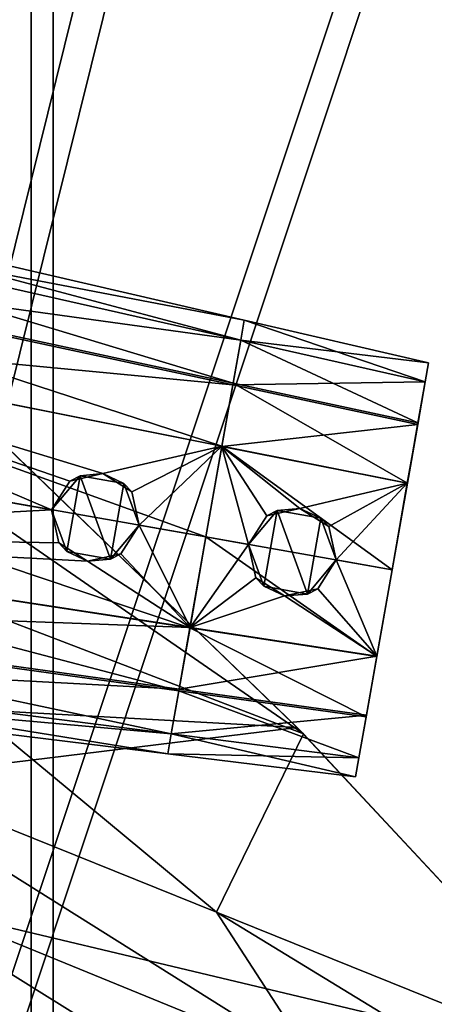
# Model space of a CAD drawing. Header units: metres. Extents: x 0 to 808, y -804 to 0.
# Tile 56 of 126: x 118 to 155, y -220 to -131. Entities that reach past the tile are written whole.
import ezdxf

# ---------------------------------------------------------------- set-up
doc = ezdxf.new("R2010")
doc.units = ezdxf.units.M

msp = doc.modelspace()

# ---------------------------------------------------------------- linework, layer by layer
at = {"layer": 'top'}
for points in [[(92.660088, -175.968964, 506.736481), (87.243996, -156.703659, 567.303406), (143.099884, -195.272812, 628.134583)], [(143.099884, -195.272812, 628.134583), (87.243996, -156.703659, 567.303406), (112.865417, -166.080841, 628.134583)], [(142.532715, -194.696228, 664.00946), (111.948395, -165.241684, 664.00946), (87.688644, -191.649918, 664.00946)], [(142.532715, -194.696228, 662.00946), (111.948395, -165.241684, 662.00946), (142.532715, -194.696228, 664.00946)], [(111.948395, -165.241684, 662.00946), (111.948395, -165.241684, 664.00946), (142.532715, -194.696228, 664.00946)], [(112.865417, -166.080841, 628.134583), (111.948395, -165.241684, 662.00946), (142.532715, -194.696228, 662.00946)], [(143.099884, -195.272812, 628.134583), (112.865417, -166.080841, 628.134583), (142.532715, -194.696228, 662.00946)], [(98.782433, -196.598862, 446.695862), (92.660088, -175.968964, 506.736481), (135.270874, -211.305695, 537.415222)], [(135.270874, -211.305695, 537.415222), (92.660088, -175.968964, 506.736481), (143.099884, -195.272812, 628.134583)], [(75.496109, -202.912491, 664.00946), (142.532715, -194.696228, 664.00946), (87.688644, -191.649918, 664.00946)], [(171.511139, -225.73204, 664.00946), (142.532715, -194.696228, 664.00946), (75.496109, -202.912491, 664.00946)], [(171.511154, -225.73204, 662.00946), (142.532715, -194.696228, 662.00946), (171.511139, -225.73204, 664.00946)], [(142.532715, -194.696228, 662.00946), (142.532715, -194.696228, 664.00946), (171.511139, -225.73204, 664.00946)], [(143.099884, -195.272812, 628.134583), (142.532715, -194.696228, 662.00946), (171.511154, -225.73204, 662.00946)], [(143.099884, -195.272812, 628.134583), (171.759323, -226.012527, 628.134583), (135.270874, -211.305695, 537.415222)], [(171.759323, -226.012527, 628.134583), (143.099884, -195.272812, 628.134583), (171.511154, -225.73204, 662.00946)], [(102.996407, -208.274124, 417.321106), (98.782433, -196.598862, 446.695862), (144.235001, -225.10524, 522.727844)], [(144.235001, -225.10524, 522.727844), (98.782433, -196.598862, 446.695862), (135.270874, -211.305695, 537.415222)], [(43.095268, -249.221008, 664.00946), (171.511139, -225.73204, 664.00946), (75.496109, -202.912491, 664.00946)], [(108.181335, -221.269958, 388.667511), (102.996407, -208.274124, 417.321106), (153.472748, -239.742722, 508.401031)], [(153.472748, -239.742722, 508.401031), (102.996407, -208.274124, 417.321106), (144.235001, -225.10524, 522.727844)], [(171.759323, -226.012527, 628.134583), (185.473602, -241.93634, 628.134583), (135.270874, -211.305695, 537.415222)], [(135.270874, -211.305695, 537.415222), (185.473602, -241.93634, 628.134583), (144.235001, -225.10524, 522.727844)]]:
    msp.add_3dface(points, dxfattribs=at)
at = {"layer": 'top0123430'}
for points in [[(84.085609, -145.670593, 1313.068237), (83.721519, -147.735474, 1322.584595), (137.752945, -158.060684, 1313.067261)], [(83.723244, -147.725677, 1303.557007), (84.085609, -145.670593, 1313.068237), (137.437454, -159.849884, 1304.775024)], [(84.085609, -145.670593, 1313.068237), (137.752945, -158.060684, 1313.067261), (137.437454, -159.849884, 1304.775024)], [(83.721519, -147.735474, 1322.584595), (82.907608, -152.351379, 1329.237549), (137.435944, -159.858475, 1321.363892)], [(82.941673, -152.158188, 1297.077515), (83.723244, -147.725677, 1303.557007), (136.753571, -163.728363, 1299.104004)], [(83.721519, -147.735474, 1322.584595), (137.435944, -159.858475, 1321.363892), (137.752945, -158.060684, 1313.067261)], [(83.723244, -147.725677, 1303.557007), (137.437454, -159.849884, 1304.775024), (136.753571, -163.728363, 1299.104004)], [(81.799072, -158.638199, 1292.470215), (82.941673, -152.158188, 1297.077515), (135.755219, -169.390335, 1295.082275)], [(82.941673, -152.158188, 1297.077515), (136.753571, -163.728363, 1299.104004), (135.755219, -169.390335, 1295.082275)], [(82.907608, -152.351379, 1329.237549), (81.795326, -158.65947, 1333.659668), (136.726212, -163.883545, 1327.172729)], [(82.907608, -152.351379, 1329.237549), (136.726212, -163.883545, 1327.172729), (137.435944, -159.858475, 1321.363892)], [(137.437454, -159.849884, 1304.775024), (137.752945, -158.060684, 1313.067261), (137.435944, -159.858475, 1321.363892)], [(80.147011, -168.007492, 1290.37854), (81.799072, -158.638199, 1292.470215), (134.314896, -177.558762, 1293.261108)], [(80.147011, -168.007492, 1335.741455), (120.426323, -175.109833, 1333.597656), (81.795326, -158.65947, 1333.659668)], [(81.795326, -158.65947, 1333.659668), (135.751923, -169.409012, 1331.046387), (136.726212, -163.883545, 1327.172729)], [(120.426323, -175.109833, 1333.597656), (122.06797, -172.531128, 1333.34082), (81.795326, -158.65947, 1333.659668)], [(81.795326, -158.65947, 1333.659668), (122.06797, -172.531128, 1333.34082), (125.044373, -171.864655, 1332.992432)], [(81.795326, -158.65947, 1333.659668), (125.044373, -171.864655, 1332.992432), (135.751923, -169.409012, 1331.046387)], [(81.799072, -158.638199, 1292.470215), (135.755219, -169.390335, 1295.082275), (134.314896, -177.558762, 1293.261108)], [(137.435944, -159.858475, 1321.363892), (136.726212, -163.883545, 1327.172729), (136.753571, -163.728363, 1299.104004)], [(137.437454, -159.849884, 1304.775024), (137.435944, -159.858475, 1321.363892), (136.753571, -163.728363, 1299.104004)], [(136.753571, -163.728363, 1299.104004), (136.726212, -163.883545, 1327.172729), (135.755219, -169.390335, 1295.082275)], [(136.726212, -163.883545, 1327.172729), (135.751923, -169.409012, 1331.046387), (135.755219, -169.390335, 1295.082275)], [(132.874588, -185.727188, 1295.082275), (78.494957, -177.376801, 1292.470215), (80.147011, -168.007492, 1290.37854)], [(120.426323, -175.109833, 1333.597656), (80.147011, -168.007492, 1335.741455), (78.498703, -177.35553, 1333.659668)], [(134.314896, -177.558762, 1293.261108), (132.874588, -185.727188, 1295.082275), (80.147011, -168.007492, 1290.37854)], [(125.044373, -171.864655, 1332.992432), (127.635239, -173.505753, 1333.040894), (135.751923, -169.409012, 1331.046387)], [(135.751923, -169.409012, 1331.046387), (127.635239, -173.505753, 1333.040894), (128.301224, -176.498383, 1333.178955)], [(128.301224, -176.498383, 1333.178955), (134.314896, -177.558762, 1332.858887), (135.751923, -169.409012, 1331.046387)], [(135.755219, -169.390335, 1295.082275), (135.751923, -169.409012, 1331.046387), (134.314896, -177.558762, 1293.261108)], [(135.751923, -169.409012, 1331.046387), (134.314896, -177.558762, 1332.858887), (134.314896, -177.558762, 1293.261108)], [(122.06797, -172.531128, 1333.34082), (120.426315, -175.109833, 1348.318726), (122.9963, -172.047043, 1348.318726)], [(122.9963, -172.047043, 1348.318726), (120.426315, -175.109833, 1348.318726), (121.793777, -178.866898, 1348.318726)], [(122.06797, -172.531128, 1333.34082), (120.426323, -175.109833, 1333.597656), (120.426315, -175.109833, 1348.318726)], [(125.731224, -179.561172, 1348.318726), (122.9963, -172.047043, 1348.318726), (121.793777, -178.866898, 1348.318726)], [(125.044373, -171.864655, 1332.992432), (122.06797, -172.531128, 1333.34082), (122.9963, -172.047043, 1348.318726)], [(125.044373, -171.864655, 1332.992432), (122.9963, -172.047043, 1348.318726), (126.933754, -172.741318, 1348.318726)], [(126.933754, -172.741318, 1348.318726), (122.9963, -172.047043, 1348.318726), (125.731224, -179.561172, 1348.318726)], [(127.635239, -173.505753, 1333.040894), (125.044373, -171.864655, 1332.992432), (126.933754, -172.741318, 1348.318726)], [(128.301208, -176.498383, 1348.318726), (126.933754, -172.741318, 1348.318726), (125.731224, -179.561172, 1348.318726)], [(127.635239, -173.505753, 1333.040894), (126.933754, -172.741318, 1348.318726), (128.301208, -176.498383, 1348.318726)], [(128.301224, -176.498383, 1333.178955), (127.635239, -173.505753, 1333.040894), (128.301208, -176.498383, 1348.318726)], [(78.498703, -177.35553, 1333.659668), (121.087036, -178.094482, 1333.340942), (120.426323, -175.109833, 1333.597656)], [(121.793777, -178.866898, 1348.318726), (120.426315, -175.109833, 1348.318726), (121.087036, -178.094482, 1333.340942)], [(121.087036, -178.094482, 1333.340942), (120.426315, -175.109833, 1348.318726), (120.426323, -175.109833, 1333.597656)], [(128.301208, -176.498383, 1348.318726), (125.731224, -179.561172, 1348.318726), (126.651863, -179.082733, 1333.040894)], [(128.301224, -176.498383, 1333.178955), (128.301208, -176.498383, 1348.318726), (126.651863, -179.082733, 1333.040894)], [(128.301224, -176.498383, 1333.178955), (126.651863, -179.082733, 1333.040894), (132.877884, -185.708511, 1331.046387)], [(134.314896, -177.558762, 1332.858887), (128.301224, -176.498383, 1333.178955), (132.877884, -185.708511, 1331.046387)], [(131.876236, -191.389145, 1299.104004), (77.352348, -183.856812, 1297.077515), (78.494957, -177.376801, 1292.470215)], [(132.877884, -185.708511, 1331.046387), (78.498703, -177.35553, 1333.659668), (77.386421, -183.66362, 1329.237549)], [(132.874588, -185.727188, 1295.082275), (131.876236, -191.389145, 1299.104004), (78.494957, -177.376801, 1292.470215)], [(132.877884, -185.708511, 1331.046387), (123.65593, -179.73912, 1332.992188), (78.498703, -177.35553, 1333.659668)], [(123.65593, -179.73912, 1332.992188), (121.087036, -178.094482, 1333.340942), (78.498703, -177.35553, 1333.659668)], [(134.314896, -177.558762, 1293.261108), (134.314896, -177.558762, 1332.858887), (132.874588, -185.727188, 1295.082275)], [(134.314896, -177.558762, 1332.858887), (132.877884, -185.708511, 1331.046387), (132.874588, -185.727188, 1295.082275)], [(123.65593, -179.73912, 1332.992188), (121.793777, -178.866898, 1348.318726), (121.087036, -178.094482, 1333.340942)], [(125.731224, -179.561172, 1348.318726), (121.793777, -178.866898, 1348.318726), (123.65593, -179.73912, 1332.992188)], [(126.651863, -179.082733, 1333.040894), (125.731224, -179.561172, 1348.318726), (123.65593, -179.73912, 1332.992188)], [(132.877884, -185.708511, 1331.046387), (126.651863, -179.082733, 1333.040894), (123.65593, -179.73912, 1332.992188)], [(131.192352, -195.267639, 1304.775024), (76.570778, -188.289322, 1303.557007), (77.352348, -183.856812, 1297.077515)], [(131.903595, -191.233978, 1327.172729), (77.386421, -183.66362, 1329.237549), (76.57251, -188.279526, 1322.584595)], [(131.876236, -191.389145, 1299.104004), (131.192352, -195.267639, 1304.775024), (77.352348, -183.856812, 1297.077515)], [(131.903595, -191.233978, 1327.172729), (132.877884, -185.708511, 1331.046387), (77.386421, -183.66362, 1329.237549)], [(132.874588, -185.727188, 1295.082275), (131.903595, -191.233978, 1327.172729), (131.876236, -191.389145, 1299.104004)], [(132.874588, -185.727188, 1295.082275), (132.877884, -185.708511, 1331.046387), (131.903595, -191.233978, 1327.172729)], [(131.193863, -195.259048, 1321.363892), (76.57251, -188.279526, 1322.584595), (76.208412, -190.344406, 1313.068237)], [(130.876862, -197.056839, 1313.067261), (76.208412, -190.344406, 1313.068237), (76.570778, -188.289322, 1303.557007)], [(131.192352, -195.267639, 1304.775024), (130.876862, -197.056839, 1313.067261), (76.570778, -188.289322, 1303.557007)], [(131.193863, -195.259048, 1321.363892), (131.903595, -191.233978, 1327.172729), (76.57251, -188.279526, 1322.584595)], [(130.876862, -197.056839, 1313.067261), (131.193863, -195.259048, 1321.363892), (76.208412, -190.344406, 1313.068237)], [(131.876236, -191.389145, 1299.104004), (131.193863, -195.259048, 1321.363892), (131.192352, -195.267639, 1304.775024)], [(131.903595, -191.233978, 1327.172729), (131.193863, -195.259048, 1321.363892), (131.876236, -191.389145, 1299.104004)], [(131.193863, -195.259048, 1321.363892), (130.876862, -197.056839, 1313.067261), (131.192352, -195.267639, 1304.775024)]]:
    msp.add_3dface(points, dxfattribs=at)
at = {"layer": 'top0123431'}
for points in [[(84.085609, -145.670593, 1413.068237), (83.721519, -147.735474, 1422.584595), (137.752914, -158.060669, 1413.067261)], [(83.723244, -147.725677, 1403.557007), (84.085609, -145.670593, 1413.068237), (137.437424, -159.849884, 1404.775024)], [(84.085609, -145.670593, 1413.068237), (137.752914, -158.060669, 1413.067261), (137.437424, -159.849884, 1404.775024)], [(83.721519, -147.735474, 1422.584595), (82.907608, -152.351379, 1429.237549), (137.435913, -159.858475, 1421.363892)], [(82.941673, -152.158188, 1397.077515), (83.723244, -147.725677, 1403.557007), (136.753555, -163.728363, 1399.104004)], [(83.721519, -147.735474, 1422.584595), (137.435913, -159.858475, 1421.363892), (137.752914, -158.060669, 1413.067261)], [(83.723244, -147.725677, 1403.557007), (137.437424, -159.849884, 1404.775024), (136.753555, -163.728363, 1399.104004)], [(81.799072, -158.638199, 1392.470215), (82.941673, -152.158188, 1397.077515), (135.755188, -169.39032, 1395.082275)], [(82.941673, -152.158188, 1397.077515), (136.753555, -163.728363, 1399.104004), (135.755188, -169.39032, 1395.082275)], [(82.907608, -152.351379, 1429.237549), (81.795326, -158.65947, 1433.659668), (136.726181, -163.883545, 1427.172729)], [(82.907608, -152.351379, 1429.237549), (136.726181, -163.883545, 1427.172729), (137.435913, -159.858475, 1421.363892)], [(137.437424, -159.849884, 1404.775024), (137.752914, -158.060669, 1413.067261), (137.435913, -159.858475, 1421.363892)], [(80.147011, -168.007492, 1390.37854), (81.799072, -158.638199, 1392.470215), (134.31488, -177.558762, 1393.261108)], [(80.147011, -168.007492, 1435.741455), (120.42672, -175.109894, 1433.5979), (81.795326, -158.65947, 1433.659668)], [(81.795326, -158.65947, 1433.659668), (135.751892, -169.408997, 1431.046387), (136.726181, -163.883545, 1427.172729)], [(120.42672, -175.109894, 1433.5979), (122.06794, -172.531128, 1433.34082), (81.795326, -158.65947, 1433.659668)], [(81.795326, -158.65947, 1433.659668), (122.06794, -172.531128, 1433.34082), (125.04435, -171.864639, 1432.992432)], [(81.795326, -158.65947, 1433.659668), (125.04435, -171.864639, 1432.992432), (135.751892, -169.408997, 1431.046387)], [(81.799072, -158.638199, 1392.470215), (135.755188, -169.39032, 1395.082275), (134.31488, -177.558762, 1393.261108)], [(137.435913, -159.858475, 1421.363892), (136.726181, -163.883545, 1427.172729), (136.753555, -163.728363, 1399.104004)], [(137.437424, -159.849884, 1404.775024), (137.435913, -159.858475, 1421.363892), (136.753555, -163.728363, 1399.104004)], [(136.753555, -163.728363, 1399.104004), (136.726181, -163.883545, 1427.172729), (135.755188, -169.39032, 1395.082275)], [(136.726181, -163.883545, 1427.172729), (135.751892, -169.408997, 1431.046387), (135.755188, -169.39032, 1395.082275)], [(132.874557, -185.727188, 1395.082275), (78.494957, -177.376801, 1392.470215), (80.147011, -168.007492, 1390.37854)], [(120.42672, -175.109894, 1433.5979), (80.147011, -168.007492, 1435.741455), (78.498703, -177.35553, 1433.659668)], [(134.31488, -177.558762, 1393.261108), (132.874557, -185.727188, 1395.082275), (80.147011, -168.007492, 1390.37854)], [(125.04435, -171.864639, 1432.992432), (127.635208, -173.505753, 1433.040894), (135.751892, -169.408997, 1431.046387)], [(135.751892, -169.408997, 1431.046387), (127.635208, -173.505753, 1433.040894), (128.301193, -176.498383, 1433.178955)], [(128.301193, -176.498383, 1433.178955), (134.31488, -177.558762, 1432.858887), (135.751892, -169.408997, 1431.046387)], [(135.755188, -169.39032, 1395.082275), (135.751892, -169.408997, 1431.046387), (134.31488, -177.558762, 1393.261108)], [(135.751892, -169.408997, 1431.046387), (134.31488, -177.558762, 1432.858887), (134.31488, -177.558762, 1393.261108)], [(122.06794, -172.531128, 1433.34082), (120.426292, -175.109818, 1448.318726), (122.996277, -172.047028, 1448.318726)], [(122.996277, -172.047028, 1448.318726), (120.426292, -175.109818, 1448.318726), (121.793755, -178.866898, 1448.318726)], [(122.06794, -172.531128, 1433.34082), (120.42672, -175.109894, 1433.5979), (120.426292, -175.109818, 1448.318726)], [(125.731201, -179.561172, 1448.318726), (122.996277, -172.047028, 1448.318726), (121.793755, -178.866898, 1448.318726)], [(125.04435, -171.864639, 1432.992432), (122.06794, -172.531128, 1433.34082), (122.996277, -172.047028, 1448.318726)], [(125.04435, -171.864639, 1432.992432), (122.996277, -172.047028, 1448.318726), (126.933723, -172.741302, 1448.318726)], [(126.933723, -172.741302, 1448.318726), (122.996277, -172.047028, 1448.318726), (125.731201, -179.561172, 1448.318726)], [(127.635208, -173.505753, 1433.040894), (125.04435, -171.864639, 1432.992432), (126.933723, -172.741302, 1448.318726)], [(128.301193, -176.498383, 1448.318726), (126.933723, -172.741302, 1448.318726), (125.731201, -179.561172, 1448.318726)], [(127.635208, -173.505753, 1433.040894), (126.933723, -172.741302, 1448.318726), (128.301193, -176.498383, 1448.318726)], [(128.301193, -176.498383, 1433.178955), (127.635208, -173.505753, 1433.040894), (128.301193, -176.498383, 1448.318726)], [(78.498703, -177.35553, 1433.659668), (121.087013, -178.094482, 1433.340942), (120.42672, -175.109894, 1433.5979)], [(121.793755, -178.866898, 1448.318726), (120.426292, -175.109818, 1448.318726), (121.087013, -178.094482, 1433.340942)], [(121.087013, -178.094482, 1433.340942), (120.426292, -175.109818, 1448.318726), (120.42672, -175.109894, 1433.5979)], [(128.301193, -176.498383, 1448.318726), (125.731201, -179.561172, 1448.318726), (126.651833, -179.082733, 1433.040894)], [(128.301193, -176.498383, 1433.178955), (126.651833, -179.082733, 1433.040894), (132.877853, -185.708511, 1431.046387)], [(128.301193, -176.498383, 1433.178955), (128.301193, -176.498383, 1448.318726), (126.651833, -179.082733, 1433.040894)], [(134.31488, -177.558762, 1432.858887), (128.301193, -176.498383, 1433.178955), (132.877853, -185.708511, 1431.046387)], [(131.876205, -191.389145, 1399.104004), (77.352348, -183.856812, 1397.077515), (78.494957, -177.376801, 1392.470215)], [(132.877853, -185.708511, 1431.046387), (78.498703, -177.35553, 1433.659668), (77.386421, -183.66362, 1429.237549)], [(132.874557, -185.727188, 1395.082275), (131.876205, -191.389145, 1399.104004), (78.494957, -177.376801, 1392.470215)], [(132.877853, -185.708511, 1431.046387), (123.655907, -179.739105, 1432.992188), (78.498703, -177.35553, 1433.659668)], [(123.655907, -179.739105, 1432.992188), (121.087013, -178.094482, 1433.340942), (78.498703, -177.35553, 1433.659668)], [(134.31488, -177.558762, 1393.261108), (134.31488, -177.558762, 1432.858887), (132.874557, -185.727188, 1395.082275)], [(134.31488, -177.558762, 1432.858887), (132.877853, -185.708511, 1431.046387), (132.874557, -185.727188, 1395.082275)], [(123.655907, -179.739105, 1432.992188), (121.793755, -178.866898, 1448.318726), (121.087013, -178.094482, 1433.340942)], [(125.731201, -179.561172, 1448.318726), (121.793755, -178.866898, 1448.318726), (123.655907, -179.739105, 1432.992188)], [(132.877853, -185.708511, 1431.046387), (126.651833, -179.082733, 1433.040894), (123.655907, -179.739105, 1432.992188)], [(126.651833, -179.082733, 1433.040894), (125.731201, -179.561172, 1448.318726), (123.655907, -179.739105, 1432.992188)], [(131.192322, -195.267624, 1404.775024), (76.570778, -188.289322, 1403.557007), (77.352348, -183.856812, 1397.077515)], [(131.903564, -191.233963, 1427.172729), (77.386421, -183.66362, 1429.237549), (76.57251, -188.279526, 1422.584595)], [(131.876205, -191.389145, 1399.104004), (131.192322, -195.267624, 1404.775024), (77.352348, -183.856812, 1397.077515)], [(131.903564, -191.233963, 1427.172729), (132.877853, -185.708511, 1431.046387), (77.386421, -183.66362, 1429.237549)], [(132.874557, -185.727188, 1395.082275), (131.903564, -191.233963, 1427.172729), (131.876205, -191.389145, 1399.104004)], [(132.874557, -185.727188, 1395.082275), (132.877853, -185.708511, 1431.046387), (131.903564, -191.233963, 1427.172729)], [(131.193832, -195.259048, 1421.363892), (76.57251, -188.279526, 1422.584595), (76.208412, -190.344406, 1413.068237)], [(130.876831, -197.056839, 1413.067261), (76.208412, -190.344406, 1413.068237), (76.570778, -188.289322, 1403.557007)], [(131.192322, -195.267624, 1404.775024), (130.876831, -197.056839, 1413.067261), (76.570778, -188.289322, 1403.557007)], [(131.193832, -195.259048, 1421.363892), (131.903564, -191.233963, 1427.172729), (76.57251, -188.279526, 1422.584595)], [(130.876831, -197.056839, 1413.067261), (131.193832, -195.259048, 1421.363892), (76.208412, -190.344406, 1413.068237)], [(131.876205, -191.389145, 1399.104004), (131.193832, -195.259048, 1421.363892), (131.192322, -195.267624, 1404.775024)], [(131.903564, -191.233963, 1427.172729), (131.193832, -195.259048, 1421.363892), (131.876205, -191.389145, 1399.104004)], [(131.193832, -195.259048, 1421.363892), (130.876831, -197.056839, 1413.067261), (131.192322, -195.267624, 1404.775024)]]:
    msp.add_3dface(points, dxfattribs=at)
at = {"layer": 'top0123433'}
for points in [[(137.752945, -158.060684, 1313.067627), (137.435898, -159.858734, 1321.36438), (154.339966, -161.890091, 1313.067261)], [(137.435898, -159.858734, 1321.36438), (137.752945, -158.060684, 1313.067627), (137.437485, -159.849716, 1304.775391)], [(137.437485, -159.849716, 1304.775391), (137.752945, -158.060684, 1313.067627), (154.038986, -163.59697, 1305.151855)], [(137.752945, -158.060684, 1313.067627), (154.339966, -161.890091, 1313.067261), (154.038986, -163.59697, 1305.151855)], [(137.435898, -159.858734, 1321.36438), (136.725418, -163.888016, 1327.177246), (154.037476, -163.605591, 1320.987183)], [(136.725418, -163.888016, 1327.177246), (137.435898, -159.858734, 1321.36438), (136.753906, -163.726456, 1299.105957)], [(136.753906, -163.726456, 1299.105957), (137.437485, -159.849716, 1304.775391), (153.38562, -167.302399, 1299.732422)], [(136.753906, -163.726456, 1299.105957), (137.435898, -159.858734, 1321.36438), (137.437485, -159.849716, 1304.775391)], [(137.435898, -159.858734, 1321.36438), (154.037476, -163.605591, 1320.987183), (154.339966, -161.890091, 1313.067261)], [(137.437485, -159.849716, 1304.775391), (154.038986, -163.59697, 1305.151855), (153.38562, -167.302399, 1299.732422)], [(154.038986, -163.59697, 1305.151855), (154.339966, -161.890091, 1313.067261), (154.037476, -163.605591, 1320.987183)], [(135.755234, -169.390228, 1295.082397), (136.753906, -163.726456, 1299.105957), (152.431519, -172.713394, 1295.889648)], [(135.755234, -169.390228, 1295.082397), (136.725418, -163.888016, 1327.177246), (136.753906, -163.726456, 1299.105957)], [(136.725418, -163.888016, 1327.177246), (153.359207, -167.452271, 1326.539063), (154.037476, -163.605591, 1320.987183)], [(136.753906, -163.726456, 1299.105957), (153.38562, -167.302399, 1299.732422), (152.431519, -172.713394, 1295.889648)], [(154.037476, -163.605591, 1320.987183), (153.359207, -167.452271, 1326.539063), (153.38562, -167.302399, 1299.732422)], [(154.038986, -163.59697, 1305.151855), (154.037476, -163.605591, 1320.987183), (153.38562, -167.302399, 1299.732422)], [(136.725418, -163.888016, 1327.177246), (135.751785, -169.409821, 1331.046875), (153.359207, -167.452271, 1326.539063)], [(135.751785, -169.409821, 1331.046875), (136.725418, -163.888016, 1327.177246), (135.755234, -169.390228, 1295.082397)], [(153.38562, -167.302399, 1299.732422), (153.359207, -167.452271, 1326.539063), (152.431519, -172.713394, 1295.889648)], [(135.751785, -169.409821, 1331.046875), (152.428207, -172.732147, 1330.239136), (153.359207, -167.452271, 1326.539063)], [(153.359207, -167.452271, 1326.539063), (152.428207, -172.732147, 1330.239136), (152.431519, -172.713394, 1295.889648)], [(134.314896, -177.558762, 1293.261108), (135.755234, -169.390228, 1295.082397), (151.056641, -180.510773, 1294.1521)], [(134.314896, -177.558762, 1293.261108), (135.751785, -169.409821, 1331.046875), (135.755234, -169.390228, 1295.082397)], [(134.314896, -177.558762, 1332.858887), (138.15332, -178.23558, 1332.654663), (135.751785, -169.409821, 1331.046875)], [(134.314896, -177.558762, 1293.261108), (134.314896, -177.558762, 1332.858887), (135.751785, -169.409821, 1331.046875)], [(138.15332, -178.23558, 1332.654663), (139.794327, -175.657013, 1332.388062), (135.751785, -169.409821, 1331.046875)], [(135.751785, -169.409821, 1331.046875), (139.794327, -175.657013, 1332.388062), (142.770264, -174.990036, 1332.029175)], [(135.751785, -169.409821, 1331.046875), (142.770264, -174.990036, 1332.029175), (152.428207, -172.732147, 1330.239136)], [(135.755234, -169.390228, 1295.082397), (152.431519, -172.713394, 1295.889648), (151.056641, -180.510773, 1294.1521)], [(142.770264, -174.990036, 1332.029175), (145.361679, -176.631195, 1332.087524), (152.428207, -172.732147, 1330.239136)], [(152.428207, -172.732147, 1330.239136), (145.361679, -176.631195, 1332.087524), (146.027756, -179.624054, 1332.235596)], [(146.027756, -179.624054, 1332.235596), (151.056641, -180.510773, 1331.967896), (152.428207, -172.732147, 1330.239136)], [(152.431519, -172.713394, 1295.889648), (152.428207, -172.732147, 1330.239136), (151.056641, -180.510773, 1294.1521)], [(152.428207, -172.732147, 1330.239136), (151.056641, -180.510773, 1331.967896), (151.056641, -180.510773, 1294.1521)], [(139.794327, -175.657013, 1332.388062), (138.152863, -178.235489, 1342.318726), (140.722839, -175.172699, 1342.318726)], [(140.722839, -175.172699, 1342.318726), (138.152863, -178.235489, 1342.318726), (139.520325, -181.992569, 1342.318726)], [(143.457764, -182.686844, 1342.318726), (140.722839, -175.172699, 1342.318726), (139.520325, -181.992569, 1342.318726)], [(142.770264, -174.990036, 1332.029175), (139.794327, -175.657013, 1332.388062), (140.722839, -175.172699, 1342.318726)], [(142.770264, -174.990036, 1332.029175), (140.722839, -175.172699, 1342.318726), (144.660294, -175.866974, 1342.318726)], [(144.660294, -175.866974, 1342.318726), (140.722839, -175.172699, 1342.318726), (143.457764, -182.686844, 1342.318726)], [(145.361679, -176.631195, 1332.087524), (142.770264, -174.990036, 1332.029175), (144.660294, -175.866974, 1342.318726)], [(139.794327, -175.657013, 1332.388062), (138.15332, -178.23558, 1332.654663), (138.152863, -178.235489, 1342.318726)], [(146.027756, -179.624054, 1342.318726), (144.660294, -175.866974, 1342.318726), (143.457764, -182.686844, 1342.318726)], [(145.361679, -176.631195, 1332.087524), (144.660294, -175.866974, 1342.318726), (146.027756, -179.624054, 1342.318726)], [(146.027756, -179.624054, 1332.235596), (145.361679, -176.631195, 1332.087524), (146.027756, -179.624054, 1342.318726)], [(149.681747, -188.308151, 1295.889648), (132.874573, -185.727295, 1295.082397), (134.314896, -177.558762, 1293.261108)], [(132.874573, -185.727295, 1295.082397), (132.878021, -185.707687, 1331.046875), (134.314896, -177.558762, 1293.261108)], [(138.15332, -178.23558, 1332.654663), (134.314896, -177.558762, 1332.858887), (132.878021, -185.707687, 1331.046875)], [(132.878021, -185.707687, 1331.046875), (134.314896, -177.558762, 1332.858887), (134.314896, -177.558762, 1293.261108)], [(151.056641, -180.510773, 1294.1521), (149.681747, -188.308151, 1295.889648), (134.314896, -177.558762, 1293.261108)], [(132.878021, -185.707687, 1331.046875), (138.813278, -181.220139, 1332.388062), (138.15332, -178.23558, 1332.654663)], [(139.520325, -181.992569, 1342.318726), (138.152863, -178.235489, 1342.318726), (138.813278, -181.220139, 1332.388062)], [(138.813278, -181.220139, 1332.388062), (138.152863, -178.235489, 1342.318726), (138.15332, -178.23558, 1332.654663)], [(146.027756, -179.624054, 1342.318726), (143.457764, -182.686844, 1342.318726), (144.37822, -182.208557, 1332.087646)], [(146.027756, -179.624054, 1332.235596), (144.37822, -182.208557, 1332.087646), (149.685059, -188.289398, 1330.239136)], [(146.027756, -179.624054, 1332.235596), (146.027756, -179.624054, 1342.318726), (144.37822, -182.208557, 1332.087646)], [(151.056641, -180.510773, 1331.967896), (146.027756, -179.624054, 1332.235596), (149.685059, -188.289398, 1330.239136)], [(151.056641, -180.510773, 1294.1521), (151.056641, -180.510773, 1331.967896), (149.681747, -188.308151, 1295.889648)], [(151.056641, -180.510773, 1331.967896), (149.685059, -188.289398, 1330.239136), (149.681747, -188.308151, 1295.889648)], [(141.38179, -182.864685, 1332.029053), (138.813278, -181.220139, 1332.388062), (132.878021, -185.707687, 1331.046875)], [(141.38179, -182.864685, 1332.029053), (139.520325, -181.992569, 1342.318726), (138.813278, -181.220139, 1332.388062)], [(143.457764, -182.686844, 1342.318726), (139.520325, -181.992569, 1342.318726), (141.38179, -182.864685, 1332.029053)], [(149.685059, -188.289398, 1330.239136), (144.37822, -182.208557, 1332.087646), (141.38179, -182.864685, 1332.029053)], [(144.37822, -182.208557, 1332.087646), (143.457764, -182.686844, 1342.318726), (141.38179, -182.864685, 1332.029053)], [(149.685059, -188.289398, 1330.239136), (141.38179, -182.864685, 1332.029053), (132.878021, -185.707687, 1331.046875)], [(148.727646, -193.719162, 1299.732422), (131.875885, -191.391068, 1299.105957), (132.874573, -185.727295, 1295.082397)], [(131.875885, -191.391068, 1299.105957), (131.904388, -191.229507, 1327.177246), (132.874573, -185.727295, 1295.082397)], [(149.685059, -188.289398, 1330.239136), (132.878021, -185.707687, 1331.046875), (131.904388, -191.229507, 1327.177246)], [(131.904388, -191.229507, 1327.177246), (132.878021, -185.707687, 1331.046875), (132.874573, -185.727295, 1295.082397)], [(149.681747, -188.308151, 1295.889648), (148.727646, -193.719162, 1299.732422), (132.874573, -185.727295, 1295.082397)], [(148.754059, -193.56929, 1326.539063), (149.685059, -188.289398, 1330.239136), (131.904388, -191.229507, 1327.177246)], [(149.681747, -188.308151, 1295.889648), (148.754059, -193.56929, 1326.539063), (148.727646, -193.719162, 1299.732422)], [(149.681747, -188.308151, 1295.889648), (149.685059, -188.289398, 1330.239136), (148.754059, -193.56929, 1326.539063)], [(148.754059, -193.56929, 1326.539063), (131.904388, -191.229507, 1327.177246), (131.193909, -195.258789, 1321.36438)], [(131.193909, -195.258789, 1321.36438), (131.904388, -191.229507, 1327.177246), (131.875885, -191.391068, 1299.105957)], [(148.07428, -197.424576, 1305.151855), (131.192322, -195.267807, 1304.775391), (131.875885, -191.391068, 1299.105957)], [(131.192322, -195.267807, 1304.775391), (131.193909, -195.258789, 1321.36438), (131.875885, -191.391068, 1299.105957)], [(148.727646, -193.719162, 1299.732422), (148.07428, -197.424576, 1305.151855), (131.875885, -191.391068, 1299.105957)], [(148.07579, -197.415955, 1320.987183), (148.754059, -193.56929, 1326.539063), (131.193909, -195.258789, 1321.36438)], [(148.727646, -193.719162, 1299.732422), (148.07579, -197.415955, 1320.987183), (148.07428, -197.424576, 1305.151855)], [(148.754059, -193.56929, 1326.539063), (148.07579, -197.415955, 1320.987183), (148.727646, -193.719162, 1299.732422)], [(148.07579, -197.415955, 1320.987183), (131.193909, -195.258789, 1321.36438), (130.876862, -197.056839, 1313.067627)], [(131.192322, -195.267807, 1304.775391), (130.876862, -197.056839, 1313.067627), (131.193909, -195.258789, 1321.36438)], [(147.7733, -199.13147, 1313.067261), (130.876862, -197.056839, 1313.067627), (131.192322, -195.267807, 1304.775391)], [(148.07428, -197.424576, 1305.151855), (147.7733, -199.13147, 1313.067261), (131.192322, -195.267807, 1304.775391)], [(147.7733, -199.13147, 1313.067261), (148.07579, -197.415955, 1320.987183), (130.876862, -197.056839, 1313.067627)], [(148.07579, -197.415955, 1320.987183), (147.7733, -199.13147, 1313.067261), (148.07428, -197.424576, 1305.151855)]]:
    msp.add_3dface(points, dxfattribs=at)
at = {"layer": 'top0123458'}
for points in [[(110.62793, -77.358109, 115.091583), (120.582596, -76.835205, 114.917824), (120.582596, -727.197693, 114.917824)], [(120.582596, -727.197693, 114.917824), (120.582596, -76.835205, 114.917824), (602.851624, -402.016144, 106.499786)], [(120.582596, -76.835205, 114.917824), (603.975037, -389.770264, 106.480179), (602.851624, -402.016144, 106.499786)], [(680.857727, -82.481476, 105.138191), (622.559387, -354.430237, 106.155792), (120.582596, -76.835205, 114.917824)], [(622.559387, -354.430237, 106.155792), (612.976318, -366.514282, 106.323059), (120.582596, -76.835205, 114.917824)], [(120.582596, -76.835205, 114.917824), (612.976318, -366.514282, 106.323059), (607.575745, -377.245148, 106.417328)], [(607.575745, -377.245148, 106.417328), (603.975037, -389.770264, 106.480179), (120.582596, -76.835205, 114.917824)], [(110.62793, -726.674744, 115.091583), (110.62793, -77.358109, 115.091583), (120.582596, -727.197693, 114.917824)], [(100.642296, -80.94912, 118.266342), (118.575203, -725.486145, 117.953323), (118.575211, -78.546761, 117.953323)], [(118.575203, -725.486145, 117.953323), (605.043579, -402.016144, 109.461983), (118.575211, -78.546761, 117.953323)], [(609.617432, -378.032806, 109.382149), (614.846802, -367.642334, 109.290871), (118.575211, -78.546761, 117.953323)], [(614.846802, -367.642334, 109.290871), (624.124634, -355.943359, 109.128922), (118.575211, -78.546761, 117.953323)], [(118.575211, -78.546761, 117.953323), (624.124634, -355.943359, 109.128922), (682.522278, -84.230042, 108.109589)], [(118.575211, -78.546761, 117.953323), (605.043579, -402.016144, 109.461983), (606.131226, -390.159637, 109.443001)], [(606.131226, -390.159637, 109.443001), (609.617432, -378.032806, 109.382149), (118.575211, -78.546761, 117.953323)], [(100.642296, -723.08374, 118.266342), (118.575203, -725.486145, 117.953323), (100.642296, -80.94912, 118.266342)]]:
    msp.add_3dface(points, dxfattribs=at)
at = {"layer": 'top0123459'}
for points in [[(55.057476, -402.016327, 2077.158691), (133.415726, -85.637718, 2129.39209), (108.399345, -71.954971, 2112.716309)], [(111.362381, -74.50135, 2111.204834), (135.748489, -87.847626, 2127.460693), (57.672646, -402.016327, 2075.415527)], [(155.078293, -102.274033, 2143.832275), (133.415726, -85.637718, 2129.39209), (55.057476, -402.016327, 2077.158691)], [(135.748489, -87.847626, 2127.460693), (156.902939, -104.094284, 2141.562012), (57.672646, -402.016327, 2075.415527)], [(194.333847, -183.24324, 2170), (155.078293, -102.274033, 2143.832275), (55.057476, -402.016327, 2077.158691)], [(57.672646, -402.016327, 2075.415527), (156.902939, -104.094284, 2141.562012), (195.279739, -183.24324, 2167.144043)], [(55.057476, -402.016327, 2077.158691), (194.333847, -402.016327, 2170), (194.333847, -183.24324, 2170)], [(195.279739, -183.24324, 2167.144043), (195.279739, -402.016327, 2167.144043), (57.672646, -402.016327, 2075.415527)]]:
    msp.add_3dface(points, dxfattribs=at)

doc.saveas('drawing.dxf')
